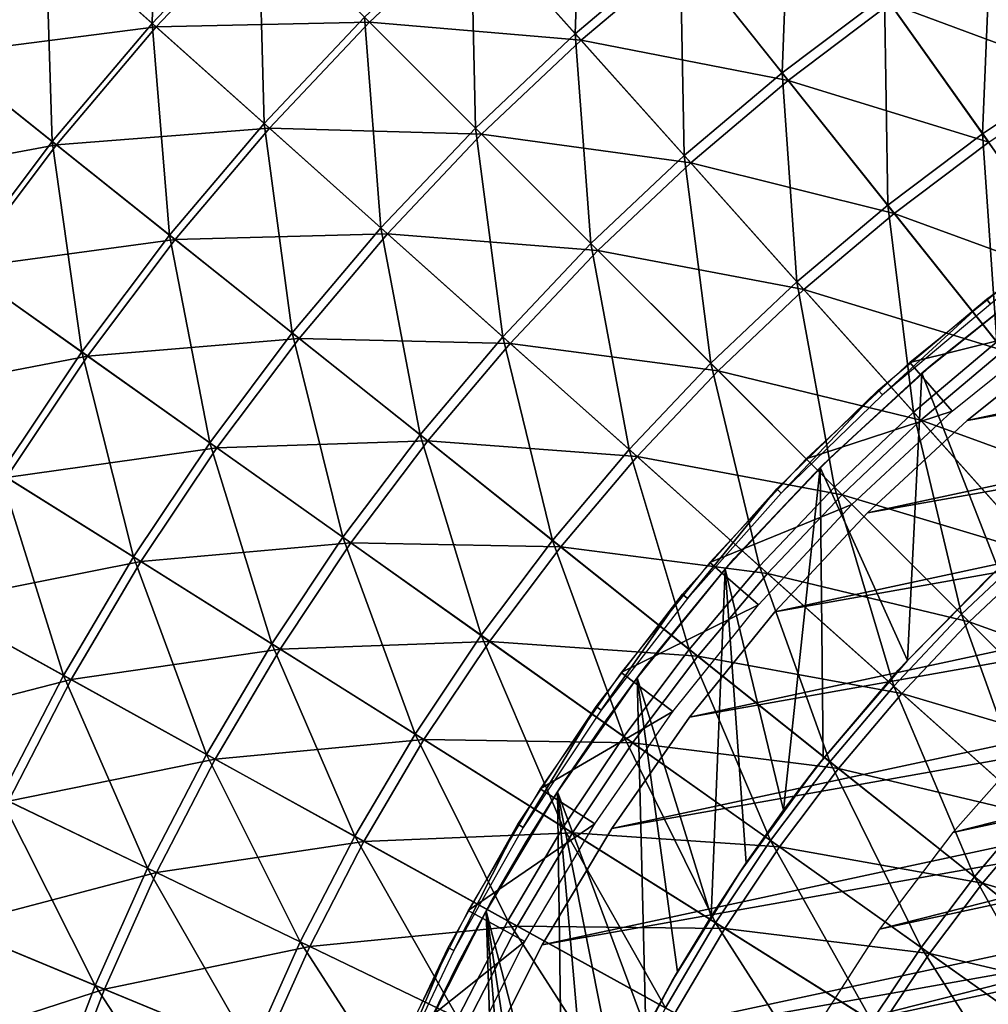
# Model space of a CAD drawing. Header units: millimetres. Extents: x -63 to 63, y -63 to 63.
# Tile 34 of 107: x -33 to -19, y 13 to 28. Entities that reach past the tile are written whole.
import ezdxf

# ---------------------------------------------------------------- set-up
doc = ezdxf.new("R2010")
doc.units = ezdxf.units.MM
doc.header["$LTSCALE"] = 106.095679
for name, color, linetype in [('1', 7, 'CONTINUOUS'), ('11', 7, 'CONTINUOUS'), ('15', 7, 'CONTINUOUS'), ('17', 7, 'CONTINUOUS'), ('18', 7, 'CONTINUOUS'), ('21', 7, 'CONTINUOUS'), ('24', 7, 'CONTINUOUS'), ('26', 7, 'CONTINUOUS'), ('3', 7, 'CONTINUOUS'), ('7', 7, 'CONTINUOUS')]:
    doc.layers.add(name, color=color, linetype=linetype)

msp = doc.modelspace()

# ---------------------------------------------------------------- linework, layer by layer
at = {"layer": '1', "color": 4, "linetype": 'Continuous'}
for points in [[(-19.805, 22.856, -29.793), (-17.533, 23.421, -0.193), (-18.124, 24.211, -29.793), (-19.805, 22.856, -29.793)], [(-19.159, 22.111, -0.193), (-17.533, 23.421, -0.193), (-19.805, 22.856, -29.793), (-19.159, 22.111, -0.193)], [(-21.385, 21.385, -29.793), (-19.159, 22.111, -0.193), (-19.805, 22.856, -29.793), (-21.385, 21.385, -29.793)], [(-20.687, 20.687, -0.193), (-19.159, 22.111, -0.193), (-21.385, 21.385, -29.793), (-20.687, 20.687, -0.193)], [(-22.856, 19.805, -29.793), (-20.687, 20.687, -0.193), (-21.385, 21.385, -29.793), (-22.856, 19.805, -29.793)], [(-22.111, 19.159, -0.193), (-20.687, 20.687, -0.193), (-22.856, 19.805, -29.793), (-22.111, 19.159, -0.193)], [(-24.211, 18.124, -29.793), (-22.111, 19.159, -0.193), (-22.856, 19.805, -29.793), (-24.211, 18.124, -29.793)], [(-23.421, 17.533, -0.193), (-22.111, 19.159, -0.193), (-24.211, 18.124, -29.793), (-23.421, 17.533, -0.193)], [(-25.442, 16.351, -29.793), (-23.421, 17.533, -0.193), (-24.211, 18.124, -29.793), (-25.442, 16.351, -29.793)], [(-24.612, 15.817, -0.193), (-23.421, 17.533, -0.193), (-25.442, 16.351, -29.793), (-24.612, 15.817, -0.193)], [(-26.544, 14.494, -29.793), (-24.612, 15.817, -0.193), (-25.442, 16.351, -29.793), (-26.544, 14.494, -29.793)], [(-25.678, 14.021, -0.193), (-24.612, 15.817, -0.193), (-26.544, 14.494, -29.793), (-25.678, 14.021, -0.193)], [(-27.51, 12.563, -29.793), (-25.678, 14.021, -0.193), (-26.544, 14.494, -29.793), (-27.51, 12.563, -29.793)], [(-26.613, 12.154, -0.193), (-25.678, 14.021, -0.193), (-27.51, 12.563, -29.793), (-26.613, 12.154, -0.193)]]:
    msp.add_3dface(points, dxfattribs=at)
at = {"layer": '11', "linetype": 'Continuous'}
for points in [[(-31.285, 31.285, -2.761), (-31.365, 28.03, -0.549), (-32.99, 29.482, -2.761), (-31.285, 31.285, -2.761)], [(-29.744, 29.744, -0.549), (-31.365, 28.03, -0.549), (-31.285, 31.285, -2.761), (-29.744, 29.744, -0.549)], [(-24.799, 31.098, 1.548), (-24.909, 27.873, 3.526), (-26.504, 29.658, 1.548), (-24.799, 31.098, 1.548)], [(-23.307, 29.226, 3.526), (-24.909, 27.873, 3.526), (-24.799, 31.098, 1.548), (-23.307, 29.226, 3.526)], [(-32.99, 29.482, -2.761), (-34.592, 27.586, -2.761), (-34.529, 30.857, -5.082), (-32.99, 29.482, -2.761)], [(-21.631, 30.487, 3.526), (-21.753, 27.277, 5.378), (-23.307, 29.226, 3.526), (-21.631, 30.487, 3.526)], [(-20.189, 28.454, 5.378), (-21.753, 27.277, 5.378), (-21.631, 30.487, 3.526), (-20.189, 28.454, 5.378)], [(-29.744, 29.744, -0.549), (-29.658, 26.504, 1.548), (-31.365, 28.03, -0.549), (-29.744, 29.744, -0.549)], [(-28.125, 28.125, 1.548), (-29.658, 26.504, 1.548), (-29.744, 29.744, -0.549), (-28.125, 28.125, 1.548)], [(-26.504, 29.658, 1.548), (-26.432, 26.432, 3.526), (-28.125, 28.125, 1.548), (-26.504, 29.658, 1.548)], [(-24.909, 27.873, 3.526), (-26.432, 26.432, 3.526), (-26.504, 29.658, 1.548), (-24.909, 27.873, 3.526)], [(-32.99, 29.482, -2.761), (-32.888, 26.227, -0.549), (-34.592, 27.586, -2.761), (-32.99, 29.482, -2.761)], [(-31.365, 28.03, -0.549), (-32.888, 26.227, -0.549), (-32.99, 29.482, -2.761), (-31.365, 28.03, -0.549)], [(-18.562, 29.541, 5.378), (-18.694, 26.346, 7.1), (-20.189, 28.454, 5.378), (-18.562, 29.541, 5.378)], [(-17.187, 27.353, 7.1), (-18.694, 26.346, 7.1), (-18.562, 29.541, 5.378), (-17.187, 27.353, 7.1)], [(-23.307, 29.226, 3.526), (-23.248, 26.014, 5.378), (-24.909, 27.873, 3.526), (-23.307, 29.226, 3.526)], [(-21.753, 27.277, 5.378), (-23.248, 26.014, 5.378), (-23.307, 29.226, 3.526), (-21.753, 27.277, 5.378)], [(-20.189, 28.454, 5.378), (-20.142, 25.257, 7.1), (-21.753, 27.277, 5.378), (-20.189, 28.454, 5.378)], [(-18.694, 26.346, 7.1), (-20.142, 25.257, 7.1), (-20.189, 28.454, 5.378), (-18.694, 26.346, 7.1)], [(-28.125, 28.125, 1.548), (-27.873, 24.909, 3.526), (-29.658, 26.504, 1.548), (-28.125, 28.125, 1.548)], [(-26.432, 26.432, 3.526), (-27.873, 24.909, 3.526), (-28.125, 28.125, 1.548), (-26.432, 26.432, 3.526)], [(-31.365, 28.03, -0.549), (-31.098, 24.799, 1.548), (-32.888, 26.227, -0.549), (-31.365, 28.03, -0.549)], [(-29.658, 26.504, 1.548), (-31.098, 24.799, 1.548), (-31.365, 28.03, -0.549), (-29.658, 26.504, 1.548)], [(-24.909, 27.873, 3.526), (-24.67, 24.67, 5.378), (-26.432, 26.432, 3.526), (-24.909, 27.873, 3.526)], [(-23.248, 26.014, 5.378), (-24.67, 24.67, 5.378), (-24.909, 27.873, 3.526), (-23.248, 26.014, 5.378)], [(-32.888, 26.227, -0.549), (-34.307, 24.342, -0.549), (-34.592, 27.586, -2.761), (-32.888, 26.227, -0.549)], [(-17.187, 27.353, 7.1), (-17.149, 24.17, 8.688), (-18.694, 26.346, 7.1), (-17.187, 27.353, 7.1)], [(-21.753, 27.277, 5.378), (-21.526, 24.088, 7.1), (-23.248, 26.014, 5.378), (-21.753, 27.277, 5.378)], [(-20.142, 25.257, 7.1), (-21.526, 24.088, 7.1), (-21.753, 27.277, 5.378), (-20.142, 25.257, 7.1)], [(-29.658, 26.504, 1.548), (-29.226, 23.307, 3.526), (-31.098, 24.799, 1.548), (-29.658, 26.504, 1.548)], [(-27.873, 24.909, 3.526), (-29.226, 23.307, 3.526), (-29.658, 26.504, 1.548), (-27.873, 24.909, 3.526)], [(-26.432, 26.432, 3.526), (-26.014, 23.248, 5.378), (-27.873, 24.909, 3.526), (-26.432, 26.432, 3.526)], [(-24.67, 24.67, 5.378), (-26.014, 23.248, 5.378), (-26.432, 26.432, 3.526), (-24.67, 24.67, 5.378)], [(-18.694, 26.346, 7.1), (-18.478, 23.17, 8.688), (-20.142, 25.257, 7.1), (-18.694, 26.346, 7.1)], [(-17.149, 24.17, 8.688), (-18.478, 23.17, 8.688), (-18.694, 26.346, 7.1), (-17.149, 24.17, 8.688)], [(-32.888, 26.227, -0.549), (-32.439, 23.017, 1.548), (-34.307, 24.342, -0.549), (-32.888, 26.227, -0.549)], [(-31.098, 24.799, 1.548), (-32.439, 23.017, 1.548), (-32.888, 26.227, -0.549), (-31.098, 24.799, 1.548)], [(-23.248, 26.014, 5.378), (-22.843, 22.843, 7.1), (-24.67, 24.67, 5.378), (-23.248, 26.014, 5.378)], [(-21.526, 24.088, 7.1), (-22.843, 22.843, 7.1), (-23.248, 26.014, 5.378), (-21.526, 24.088, 7.1)], [(-20.142, 25.257, 7.1), (-19.748, 22.098, 8.688), (-21.526, 24.088, 7.1), (-20.142, 25.257, 7.1)], [(-18.478, 23.17, 8.688), (-19.748, 22.098, 8.688), (-20.142, 25.257, 7.1), (-18.478, 23.17, 8.688)], [(-31.098, 24.799, 1.548), (-30.487, 21.631, 3.526), (-32.439, 23.017, 1.548), (-31.098, 24.799, 1.548)], [(-29.226, 23.307, 3.526), (-30.487, 21.631, 3.526), (-31.098, 24.799, 1.548), (-29.226, 23.307, 3.526)], [(-27.873, 24.909, 3.526), (-27.277, 21.753, 5.378), (-29.226, 23.307, 3.526), (-27.873, 24.909, 3.526)], [(-26.014, 23.248, 5.378), (-27.277, 21.753, 5.378), (-27.873, 24.909, 3.526), (-26.014, 23.248, 5.378)], [(-24.67, 24.67, 5.378), (-24.088, 21.526, 7.1), (-26.014, 23.248, 5.378), (-24.67, 24.67, 5.378)], [(-22.843, 22.843, 7.1), (-24.088, 21.526, 7.1), (-24.67, 24.67, 5.378), (-22.843, 22.843, 7.1)], [(-32.439, 23.017, 1.548), (-33.679, 21.162, 1.548), (-34.307, 24.342, -0.549), (-32.439, 23.017, 1.548)], [(-21.526, 24.088, 7.1), (-20.956, 20.956, 8.688), (-22.843, 22.843, 7.1), (-21.526, 24.088, 7.1)], [(-19.748, 22.098, 8.688), (-20.956, 20.956, 8.688), (-21.526, 24.088, 7.1), (-19.748, 22.098, 8.688)], [(-29.226, 23.307, 3.526), (-28.454, 20.189, 5.378), (-30.487, 21.631, 3.526), (-29.226, 23.307, 3.526)], [(-27.277, 21.753, 5.378), (-28.454, 20.189, 5.378), (-29.226, 23.307, 3.526), (-27.277, 21.753, 5.378)], [(-26.014, 23.248, 5.378), (-25.257, 20.142, 7.1), (-27.277, 21.753, 5.378), (-26.014, 23.248, 5.378)], [(-24.088, 21.526, 7.1), (-25.257, 20.142, 7.1), (-26.014, 23.248, 5.378), (-24.088, 21.526, 7.1)], [(-18.478, 23.17, 8.688), (-17.918, 20.05, 10.136), (-19.748, 22.098, 8.688), (-18.478, 23.17, 8.688)], [(-32.439, 23.017, 1.548), (-31.651, 19.888, 3.526), (-33.679, 21.162, 1.548), (-32.439, 23.017, 1.548)], [(-30.487, 21.631, 3.526), (-31.651, 19.888, 3.526), (-32.439, 23.017, 1.548), (-30.487, 21.631, 3.526)], [(-22.843, 22.843, 7.1), (-22.098, 19.748, 8.688), (-24.088, 21.526, 7.1), (-22.843, 22.843, 7.1)], [(-20.956, 20.956, 8.688), (-22.098, 19.748, 8.688), (-22.843, 22.843, 7.1), (-20.956, 20.956, 8.688)], [(-19.748, 22.098, 8.688), (-19.014, 19.014, 10.136), (-20.956, 20.956, 8.688), (-19.748, 22.098, 8.688)], [(-17.918, 20.05, 10.136), (-19.014, 19.014, 10.136), (-19.748, 22.098, 8.688), (-17.918, 20.05, 10.136)], [(-27.277, 21.753, 5.378), (-26.346, 18.694, 7.1), (-28.454, 20.189, 5.378), (-27.277, 21.753, 5.378)], [(-25.257, 20.142, 7.1), (-26.346, 18.694, 7.1), (-27.277, 21.753, 5.378), (-25.257, 20.142, 7.1)], [(-30.487, 21.631, 3.526), (-29.541, 18.562, 5.378), (-31.651, 19.888, 3.526), (-30.487, 21.631, 3.526)], [(-28.454, 20.189, 5.378), (-29.541, 18.562, 5.378), (-30.487, 21.631, 3.526), (-28.454, 20.189, 5.378)], [(-24.088, 21.526, 7.1), (-23.17, 18.478, 8.688), (-25.257, 20.142, 7.1), (-24.088, 21.526, 7.1)], [(-22.098, 19.748, 8.688), (-23.17, 18.478, 8.688), (-24.088, 21.526, 7.1), (-22.098, 19.748, 8.688)], [(-33.679, 21.162, 1.548), (-32.717, 18.082, 3.526), (-34.812, 19.24, 1.548), (-33.679, 21.162, 1.548)], [(-31.651, 19.888, 3.526), (-32.717, 18.082, 3.526), (-33.679, 21.162, 1.548), (-31.651, 19.888, 3.526)], [(-20.956, 20.956, 8.688), (-20.05, 17.918, 10.136), (-22.098, 19.748, 8.688), (-20.956, 20.956, 8.688)], [(-19.014, 19.014, 10.136), (-20.05, 17.918, 10.136), (-20.956, 20.956, 8.688), (-19.014, 19.014, 10.136)], [(-28.454, 20.189, 5.378), (-27.353, 17.187, 7.1), (-29.541, 18.562, 5.378), (-28.454, 20.189, 5.378)], [(-26.346, 18.694, 7.1), (-27.353, 17.187, 7.1), (-28.454, 20.189, 5.378), (-26.346, 18.694, 7.1)], [(-25.257, 20.142, 7.1), (-24.17, 17.149, 8.688), (-26.346, 18.694, 7.1), (-25.257, 20.142, 7.1)], [(-23.17, 18.478, 8.688), (-24.17, 17.149, 8.688), (-25.257, 20.142, 7.1), (-23.17, 18.478, 8.688)], [(-17.918, 20.05, 10.136), (-17.022, 17.022, 11.442), (-19.014, 19.014, 10.136), (-17.918, 20.05, 10.136)], [(-31.651, 19.888, 3.526), (-30.535, 16.876, 5.378), (-32.717, 18.082, 3.526), (-31.651, 19.888, 3.526)], [(-29.541, 18.562, 5.378), (-30.535, 16.876, 5.378), (-31.651, 19.888, 3.526), (-29.541, 18.562, 5.378)], [(-22.098, 19.748, 8.688), (-21.023, 16.765, 10.136), (-23.17, 18.478, 8.688), (-22.098, 19.748, 8.688)], [(-20.05, 17.918, 10.136), (-21.023, 16.765, 10.136), (-22.098, 19.748, 8.688), (-20.05, 17.918, 10.136)], [(-32.717, 18.082, 3.526), (-33.679, 16.219, 3.526), (-34.812, 19.24, 1.548), (-32.717, 18.082, 3.526)], [(-19.014, 19.014, 10.136), (-17.949, 16.04, 11.442), (-20.05, 17.918, 10.136), (-19.014, 19.014, 10.136)], [(-17.022, 17.022, 11.442), (-17.949, 16.04, 11.442), (-19.014, 19.014, 10.136), (-17.022, 17.022, 11.442)], [(-26.346, 18.694, 7.1), (-25.093, 15.767, 8.688), (-27.353, 17.187, 7.1), (-26.346, 18.694, 7.1)], [(-24.17, 17.149, 8.688), (-25.093, 15.767, 8.688), (-26.346, 18.694, 7.1), (-24.17, 17.149, 8.688)], [(-29.541, 18.562, 5.378), (-28.274, 15.626, 7.1), (-30.535, 16.876, 5.378), (-29.541, 18.562, 5.378)], [(-27.353, 17.187, 7.1), (-28.274, 15.626, 7.1), (-29.541, 18.562, 5.378), (-27.353, 17.187, 7.1)], [(-23.17, 18.478, 8.688), (-21.93, 15.56, 10.136), (-24.17, 17.149, 8.688), (-23.17, 18.478, 8.688)], [(-21.023, 16.765, 10.136), (-21.93, 15.56, 10.136), (-23.17, 18.478, 8.688), (-21.023, 16.765, 10.136)], [(-32.717, 18.082, 3.526), (-31.434, 15.138, 5.378), (-33.679, 16.219, 3.526), (-32.717, 18.082, 3.526)], [(-30.535, 16.876, 5.378), (-31.434, 15.138, 5.378), (-32.717, 18.082, 3.526), (-30.535, 16.876, 5.378)], [(-20.05, 17.918, 10.136), (-18.82, 15.009, 11.442), (-21.023, 16.765, 10.136), (-20.05, 17.918, 10.136)], [(-17.949, 16.04, 11.442), (-18.82, 15.009, 11.442), (-20.05, 17.918, 10.136), (-17.949, 16.04, 11.442)], [(-27.353, 17.187, 7.1), (-25.938, 14.335, 8.688), (-28.274, 15.626, 7.1), (-27.353, 17.187, 7.1)], [(-25.093, 15.767, 8.688), (-25.938, 14.335, 8.688), (-27.353, 17.187, 7.1), (-25.093, 15.767, 8.688)], [(-24.17, 17.149, 8.688), (-22.768, 14.306, 10.136), (-25.093, 15.767, 8.688), (-24.17, 17.149, 8.688)], [(-21.93, 15.56, 10.136), (-22.768, 14.306, 10.136), (-24.17, 17.149, 8.688), (-21.93, 15.56, 10.136)], [(-30.535, 16.876, 5.378), (-29.106, 14.016, 7.1), (-31.434, 15.138, 5.378), (-30.535, 16.876, 5.378)], [(-28.274, 15.626, 7.1), (-29.106, 14.016, 7.1), (-30.535, 16.876, 5.378), (-28.274, 15.626, 7.1)], [(-21.023, 16.765, 10.136), (-19.632, 13.93, 11.442), (-21.93, 15.56, 10.136), (-21.023, 16.765, 10.136)], [(-18.82, 15.009, 11.442), (-19.632, 13.93, 11.442), (-21.023, 16.765, 10.136), (-18.82, 15.009, 11.442)], [(-33.679, 16.219, 3.526), (-32.233, 13.351, 5.378), (-34.536, 14.305, 3.526), (-33.679, 16.219, 3.526)], [(-31.434, 15.138, 5.378), (-32.233, 13.351, 5.378), (-33.679, 16.219, 3.526), (-31.434, 15.138, 5.378)], [(-17.949, 16.04, 11.442), (-16.568, 13.213, 12.603), (-18.82, 15.009, 11.442), (-17.949, 16.04, 11.442)], [(-28.274, 15.626, 7.1), (-26.701, 12.859, 8.688), (-29.106, 14.016, 7.1), (-28.274, 15.626, 7.1)], [(-25.938, 14.335, 8.688), (-26.701, 12.859, 8.688), (-28.274, 15.626, 7.1), (-25.938, 14.335, 8.688)], [(-25.093, 15.767, 8.688), (-23.534, 13.007, 10.136), (-25.938, 14.335, 8.688), (-25.093, 15.767, 8.688)], [(-22.768, 14.306, 10.136), (-23.534, 13.007, 10.136), (-25.093, 15.767, 8.688), (-22.768, 14.306, 10.136)], [(-21.93, 15.56, 10.136), (-20.382, 12.807, 11.442), (-22.768, 14.306, 10.136), (-21.93, 15.56, 10.136)], [(-19.632, 13.93, 11.442), (-20.382, 12.807, 11.442), (-21.93, 15.56, 10.136), (-19.632, 13.93, 11.442)], [(-31.434, 15.138, 5.378), (-29.846, 12.362, 7.1), (-32.233, 13.351, 5.378), (-31.434, 15.138, 5.378)], [(-29.106, 14.016, 7.1), (-29.846, 12.362, 7.1), (-31.434, 15.138, 5.378), (-29.106, 14.016, 7.1)], [(-18.82, 15.009, 11.442), (-17.283, 12.263, 12.603), (-19.632, 13.93, 11.442), (-18.82, 15.009, 11.442)], [(-16.568, 13.213, 12.603), (-17.283, 12.263, 12.603), (-18.82, 15.009, 11.442), (-16.568, 13.213, 12.603)], [(-34.536, 14.305, 3.526), (-32.931, 11.523, 5.378), (-35.283, 12.346, 3.526), (-34.536, 14.305, 3.526)], [(-32.233, 13.351, 5.378), (-32.931, 11.523, 5.378), (-34.536, 14.305, 3.526), (-32.233, 13.351, 5.378)], [(-25.938, 14.335, 8.688), (-24.226, 11.667, 10.136), (-26.701, 12.859, 8.688), (-25.938, 14.335, 8.688)], [(-23.534, 13.007, 10.136), (-24.226, 11.667, 10.136), (-25.938, 14.335, 8.688), (-23.534, 13.007, 10.136)], [(-22.768, 14.306, 10.136), (-21.068, 11.644, 11.442), (-23.534, 13.007, 10.136), (-22.768, 14.306, 10.136)], [(-20.382, 12.807, 11.442), (-21.068, 11.644, 11.442), (-22.768, 14.306, 10.136), (-20.382, 12.807, 11.442)], [(-29.106, 14.016, 7.1), (-27.38, 11.341, 8.688), (-29.846, 12.362, 7.1), (-29.106, 14.016, 7.1)], [(-26.701, 12.859, 8.688), (-27.38, 11.341, 8.688), (-29.106, 14.016, 7.1), (-26.701, 12.859, 8.688)], [(-19.632, 13.93, 11.442), (-17.943, 11.275, 12.603), (-20.382, 12.807, 11.442), (-19.632, 13.93, 11.442)], [(-17.283, 12.263, 12.603), (-17.943, 11.275, 12.603), (-19.632, 13.93, 11.442), (-17.283, 12.263, 12.603)], [(-32.233, 13.351, 5.378), (-30.492, 10.67, 7.1), (-32.931, 11.523, 5.378), (-32.233, 13.351, 5.378)], [(-29.846, 12.362, 7.1), (-30.492, 10.67, 7.1), (-32.233, 13.351, 5.378), (-29.846, 12.362, 7.1)]]:
    msp.add_3dface(points, dxfattribs=at)
at = {"layer": '15', "color": 251, "linetype": 'Continuous', "true_color": 0x4c4c4c}
for points in [[(-19.435, 22.853, -36), (-17.761, 24.178, -36), (-17.959, 24.026, -236), (-19.435, 22.853, -36)], [(-19.622, 22.692, -236), (-19.435, 22.853, -36), (-17.959, 24.026, -236), (-19.622, 22.692, -236)], [(-21.012, 21.412, -36), (-19.435, 22.853, -36), (-19.622, 22.692, -236), (-21.012, 21.412, -36)], [(-21.171, 21.255, -236), (-21.012, 21.412, -36), (-19.622, 22.692, -236), (-21.171, 21.255, -236)], [(-22.482, 19.863, -36), (-21.012, 21.412, -36), (-21.171, 21.255, -236), (-22.482, 19.863, -36)], [(-22.624, 19.7, -236), (-22.482, 19.863, -36), (-21.171, 21.255, -236), (-22.624, 19.7, -236)], [(-23.84, 18.212, -36), (-22.482, 19.863, -36), (-22.624, 19.7, -236), (-23.84, 18.212, -36)], [(-23.967, 18.043, -236), (-23.84, 18.212, -36), (-22.624, 19.7, -236), (-23.967, 18.043, -236)], [(-24.475, 17.349, -36), (-23.84, 18.212, -36), (-23.967, 18.043, -236), (-24.475, 17.349, -36)], [(-25.181, 16.307, -236), (-24.475, 17.349, -36), (-23.967, 18.043, -236), (-25.181, 16.307, -236)], [(-25.08, 16.462, -36), (-24.475, 17.349, -36), (-25.181, 16.307, -236), (-25.08, 16.462, -36)], [(-25.654, 15.552, -36), (-25.08, 16.462, -36), (-25.181, 16.307, -236), (-25.654, 15.552, -36)], [(-26.27, 14.482, -236), (-25.654, 15.552, -36), (-25.181, 16.307, -236), (-26.27, 14.482, -236)], [(-26.196, 14.62, -36), (-25.654, 15.552, -36), (-26.27, 14.482, -236), (-26.196, 14.62, -36)], [(-26.705, 13.668, -36), (-26.196, 14.62, -36), (-26.27, 14.482, -236), (-26.705, 13.668, -36)], [(-27.238, 12.565, -236), (-26.705, 13.668, -36), (-26.27, 14.482, -236), (-27.238, 12.565, -236)], [(-27.18, 12.698, -36), (-26.705, 13.668, -36), (-27.238, 12.565, -236), (-27.18, 12.698, -36)]]:
    msp.add_3dface(points, dxfattribs=at)
at = {"layer": '17', "color": 251, "linetype": 'Continuous', "true_color": 0x4c4c4c}
for points in [[(-18.613, 19.559, -36), (-18.455, 19.708, -236), (-17.145, 20.858, -36), (-18.613, 19.559, -36)], [(-19.84, 18.311, -236), (-18.455, 19.708, -236), (-18.613, 19.559, -36), (-19.84, 18.311, -236)], [(-19.98, 18.16, -36), (-19.84, 18.311, -236), (-18.613, 19.559, -36), (-19.98, 18.16, -36)], [(-21.128, 16.809, -236), (-19.84, 18.311, -236), (-19.98, 18.16, -36), (-21.128, 16.809, -236)], [(-21.241, 16.668, -36), (-21.128, 16.809, -236), (-19.98, 18.16, -36), (-21.241, 16.668, -36)], [(-21.73, 16.025, -236), (-21.128, 16.809, -236), (-21.241, 16.668, -36), (-21.73, 16.025, -236)], [(-22.392, 15.086, -36), (-21.73, 16.025, -236), (-21.241, 16.668, -36), (-22.392, 15.086, -36)], [(-22.3, 15.223, -236), (-21.73, 16.025, -236), (-22.392, 15.086, -36), (-22.3, 15.223, -236)], [(-22.837, 14.403, -236), (-22.3, 15.223, -236), (-22.392, 15.086, -36), (-22.837, 14.403, -236)], [(-23.43, 13.419, -36), (-22.837, 14.403, -236), (-22.392, 15.086, -36), (-23.43, 13.419, -36)], [(-23.347, 13.556, -236), (-22.837, 14.403, -236), (-23.43, 13.419, -36), (-23.347, 13.556, -236)], [(-23.83, 12.685, -236), (-23.347, 13.556, -236), (-23.43, 13.419, -36), (-23.83, 12.685, -236)], [(-24.344, 11.677, -36), (-23.83, 12.685, -236), (-23.43, 13.419, -36), (-24.344, 11.677, -36)]]:
    msp.add_3dface(points, dxfattribs=at)
at = {"layer": '18', "color": 251, "linetype": 'Continuous', "true_color": 0x4c4c4c}
for points in [[(-19.622, 22.692, -236), (-17.959, 24.026, -236), (-18.455, 19.708, -236), (-19.622, 22.692, -236)], [(-21.171, 21.255, -236), (-19.622, 22.692, -236), (-19.84, 18.311, -236), (-21.171, 21.255, -236)], [(-19.622, 22.692, -236), (-18.455, 19.708, -236), (-19.84, 18.311, -236), (-19.622, 22.692, -236)], [(-22.624, 19.7, -236), (-21.171, 21.255, -236), (-21.73, 16.025, -236), (-22.624, 19.7, -236)], [(-21.171, 21.255, -236), (-21.128, 16.809, -236), (-21.73, 16.025, -236), (-21.171, 21.255, -236)], [(-21.171, 21.255, -236), (-19.84, 18.311, -236), (-21.128, 16.809, -236), (-21.171, 21.255, -236)], [(-23.967, 18.043, -236), (-22.624, 19.7, -236), (-22.837, 14.403, -236), (-23.967, 18.043, -236)], [(-22.624, 19.7, -236), (-22.3, 15.223, -236), (-22.837, 14.403, -236), (-22.624, 19.7, -236)], [(-22.624, 19.7, -236), (-21.73, 16.025, -236), (-22.3, 15.223, -236), (-22.624, 19.7, -236)], [(-25.181, 16.307, -236), (-23.967, 18.043, -236), (-23.83, 12.685, -236), (-25.181, 16.307, -236)], [(-23.967, 18.043, -236), (-22.837, 14.403, -236), (-23.347, 13.556, -236), (-23.967, 18.043, -236)], [(-23.967, 18.043, -236), (-23.347, 13.556, -236), (-23.83, 12.685, -236), (-23.967, 18.043, -236)], [(-26.27, 14.482, -236), (-25.181, 16.307, -236), (-25.092, 9.965, -236), (-26.27, 14.482, -236)], [(-25.181, 16.307, -236), (-23.83, 12.685, -236), (-24.283, 11.794, -236), (-25.181, 16.307, -236)], [(-25.181, 16.307, -236), (-24.283, 11.794, -236), (-24.705, 10.886, -236), (-25.181, 16.307, -236)], [(-25.181, 16.307, -236), (-24.705, 10.886, -236), (-25.092, 9.965, -236), (-25.181, 16.307, -236)], [(-27.238, 12.565, -236), (-26.27, 14.482, -236), (-26.035, 7.146, -236), (-27.238, 12.565, -236)], [(-26.27, 14.482, -236), (-25.092, 9.965, -236), (-25.443, 9.035, -236), (-26.27, 14.482, -236)], [(-26.27, 14.482, -236), (-25.443, 9.035, -236), (-25.756, 8.099, -236), (-26.27, 14.482, -236)], [(-26.27, 14.482, -236), (-25.756, 8.099, -236), (-26.035, 7.146, -236), (-26.27, 14.482, -236)]]:
    msp.add_3dface(points, dxfattribs=at)
at = {"layer": '21', "linetype": 'Continuous'}
for points in [[(-17.922, 17.069, -201), (-19.148, 15.682, -201), (9.341, 22.92, -201), (-17.922, 17.069, -201)], [(9.341, 22.92, -201), (-19.148, 15.682, -201), (11.028, 22.157, -201), (9.341, 22.92, -201)], [(-19.148, 15.682, -201), (-20.266, 14.207, -201), (11.028, 22.157, -201), (-19.148, 15.682, -201)], [(11.028, 22.157, -201), (-20.266, 14.207, -201), (12.653, 21.271, -201), (11.028, 22.157, -201)], [(-20.266, 14.207, -201), (-21.271, 12.653, -201), (12.653, 21.271, -201), (-20.266, 14.207, -201)], [(12.653, 21.271, -201), (-21.271, 12.653, -201), (14.207, 20.266, -201), (12.653, 21.271, -201)], [(-21.271, 12.653, -201), (-22.157, 11.028, -201), (14.207, 20.266, -201), (-21.271, 12.653, -201)], [(14.207, 20.266, -201), (-22.157, 11.028, -201), (15.682, 19.148, -201), (14.207, 20.266, -201)], [(-22.157, 11.028, -201), (-22.92, 9.341, -201), (15.682, 19.148, -201), (-22.157, 11.028, -201)], [(15.682, 19.148, -201), (-22.92, 9.341, -201), (17.069, 17.922, -201), (15.682, 19.148, -201)], [(-22.92, 9.341, -201), (-23.554, 7.602, -201), (17.069, 17.922, -201), (-22.92, 9.341, -201)], [(17.069, 17.922, -201), (-23.554, 7.602, -201), (-2.728, 12.711, -201), (17.069, 17.922, -201)]]:
    msp.add_3dface(points, dxfattribs=at)
at = {"layer": '24', "linetype": 'Continuous'}
for points in [[(8.248, 27.802, -238), (10.211, 27.143, -238), (-18.929, 21.97, -238), (8.248, 27.802, -238)], [(-17.314, 23.264, -238), (8.248, 27.802, -238), (-18.929, 21.97, -238), (-17.314, 23.264, -238)], [(10.211, 27.143, -238), (12.121, 26.345, -238), (-20.448, 20.564, -238), (10.211, 27.143, -238)], [(-18.929, 21.97, -238), (10.211, 27.143, -238), (-20.448, 20.564, -238), (-18.929, 21.97, -238)], [(12.121, 26.345, -238), (13.97, 25.413, -238), (-21.863, 19.053, -238), (12.121, 26.345, -238)], [(-20.448, 20.564, -238), (12.121, 26.345, -238), (-21.863, 19.053, -238), (-20.448, 20.564, -238)], [(13.97, 25.413, -238), (15.747, 24.352, -238), (-23.167, 17.444, -238), (13.97, 25.413, -238)], [(-21.863, 19.053, -238), (13.97, 25.413, -238), (-23.167, 17.444, -238), (-21.863, 19.053, -238)], [(15.747, 24.352, -238), (17.444, 23.167, -238), (-24.352, 15.747, -238), (15.747, 24.352, -238)], [(-23.167, 17.444, -238), (15.747, 24.352, -238), (-24.352, 15.747, -238), (-23.167, 17.444, -238)], [(17.444, 23.167, -238), (19.053, 21.863, -238), (-25.414, 13.97, -238), (17.444, 23.167, -238)], [(-24.352, 15.747, -238), (17.444, 23.167, -238), (-25.414, 13.97, -238), (-24.352, 15.747, -238)], [(19.053, 21.863, -238), (20.564, 20.448, -238), (-26.345, 12.121, -238), (19.053, 21.863, -238)], [(-25.414, 13.97, -238), (19.053, 21.863, -238), (-26.345, 12.121, -238), (-25.414, 13.97, -238)], [(20.564, 20.448, -238), (21.97, 18.929, -238), (-27.143, 10.211, -238), (20.564, 20.448, -238)], [(-26.345, 12.121, -238), (20.564, 20.448, -238), (-27.143, 10.211, -238), (-26.345, 12.121, -238)], [(21.97, 18.929, -238), (-2.728, 12.711, -238), (-27.802, 8.248, -238), (21.97, 18.929, -238)], [(-27.143, 10.211, -238), (21.97, 18.929, -238), (-27.802, 8.248, -238), (-27.143, 10.211, -238)]]:
    msp.add_3dface(points, dxfattribs=at)
at = {"layer": '26', "linetype": 'Continuous'}
for points in [[(-17.314, 23.264, -238), (-18.929, 21.97, -238), (-17.314, 23.264, -236), (-17.314, 23.264, -238)], [(-17.314, 23.264, -236), (-18.929, 21.97, -238), (-18.929, 21.97, -236), (-17.314, 23.264, -236)], [(-18.929, 21.97, -238), (-20.448, 20.564, -238), (-18.929, 21.97, -236), (-18.929, 21.97, -238)], [(-18.929, 21.97, -236), (-20.448, 20.564, -238), (-20.448, 20.564, -236), (-18.929, 21.97, -236)], [(-20.448, 20.564, -238), (-21.863, 19.053, -238), (-20.448, 20.564, -236), (-20.448, 20.564, -238)], [(-20.448, 20.564, -236), (-21.863, 19.053, -238), (-21.863, 19.053, -236), (-20.448, 20.564, -236)], [(-21.863, 19.053, -238), (-23.167, 17.444, -238), (-21.863, 19.053, -236), (-21.863, 19.053, -238)], [(-21.863, 19.053, -236), (-23.167, 17.444, -238), (-23.167, 17.444, -236), (-21.863, 19.053, -236)], [(-23.167, 17.444, -238), (-24.352, 15.747, -238), (-23.167, 17.444, -236), (-23.167, 17.444, -238)], [(-23.167, 17.444, -236), (-24.352, 15.747, -238), (-24.352, 15.747, -236), (-23.167, 17.444, -236)], [(-24.352, 15.747, -236), (-25.414, 13.97, -238), (-25.414, 13.97, -236), (-24.352, 15.747, -236)], [(-24.352, 15.747, -238), (-25.414, 13.97, -238), (-24.352, 15.747, -236), (-24.352, 15.747, -238)], [(-25.414, 13.97, -238), (-26.345, 12.121, -238), (-25.414, 13.97, -236), (-25.414, 13.97, -238)], [(-25.414, 13.97, -236), (-26.345, 12.121, -238), (-26.345, 12.121, -236), (-25.414, 13.97, -236)]]:
    msp.add_3dface(points, dxfattribs=at)
at = {"layer": '3', "color": 251, "linetype": 'Continuous', "true_color": 0x4c4c4c}
for points in [[(-16.888, 25.093, -30.203), (-18.575, 23.748, -35.754), (-18.635, 23.824, -30.203), (-16.888, 25.093, -30.203)], [(-18.635, 23.824, -30.203), (-20.222, 22.362, -35.754), (-20.287, 22.434, -30.203), (-18.635, 23.824, -30.203)], [(-18.575, 23.748, -35.754), (-20.222, 22.362, -35.754), (-18.635, 23.824, -30.203), (-18.575, 23.748, -35.754)], [(-20.287, 22.434, -30.203), (-21.766, 20.863, -35.754), (-21.836, 20.93, -30.203), (-20.287, 22.434, -30.203)], [(-20.222, 22.362, -35.754), (-21.766, 20.863, -35.754), (-20.287, 22.434, -30.203), (-20.222, 22.362, -35.754)], [(-21.836, 20.93, -30.203), (-23.199, 19.257, -35.754), (-23.273, 19.319, -30.203), (-21.836, 20.93, -30.203)], [(-21.766, 20.863, -35.754), (-23.199, 19.257, -35.754), (-21.836, 20.93, -30.203), (-21.766, 20.863, -35.754)], [(-23.273, 19.319, -30.203), (-24.513, 17.553, -35.754), (-24.592, 17.609, -30.203), (-23.273, 19.319, -30.203)], [(-23.199, 19.257, -35.754), (-24.513, 17.553, -35.754), (-23.273, 19.319, -30.203), (-23.199, 19.257, -35.754)], [(-24.592, 17.609, -30.203), (-25.703, 15.759, -35.754), (-25.786, 15.81, -30.203), (-24.592, 17.609, -30.203)], [(-24.513, 17.553, -35.754), (-25.703, 15.759, -35.754), (-24.592, 17.609, -30.203), (-24.513, 17.553, -35.754)], [(-25.786, 15.81, -30.203), (-26.762, 13.885, -35.754), (-26.848, 13.93, -30.203), (-25.786, 15.81, -30.203)], [(-25.703, 15.759, -35.754), (-26.762, 13.885, -35.754), (-25.786, 15.81, -30.203), (-25.703, 15.759, -35.754)], [(-26.848, 13.93, -30.203), (-27.684, 11.941, -35.754), (-27.773, 11.979, -30.203), (-26.848, 13.93, -30.203)], [(-26.762, 13.885, -35.754), (-27.684, 11.941, -35.754), (-26.848, 13.93, -30.203), (-26.762, 13.885, -35.754)]]:
    msp.add_3dface(points, dxfattribs=at)
at = {"layer": '7', "linetype": 'Continuous'}
for points in [[(-31.305, 27.976, 1.586), (-29.688, 29.688, 1.586), (-32.958, 29.453, -0.552), (-31.305, 27.976, 1.586)], [(-31.305, 27.976, 1.586), (-28.047, 28.047, 3.611), (-29.688, 29.688, 1.586), (-31.305, 27.976, 1.586)], [(-28.047, 28.047, 3.611), (-26.43, 29.576, 3.611), (-29.688, 29.688, 1.586), (-28.047, 28.047, 3.611)], [(-34.558, 27.559, -0.552), (-32.958, 29.453, -0.552), (-36.206, 28.873, -2.797), (-34.558, 27.559, -0.552)], [(-34.558, 27.559, -0.552), (-31.305, 27.976, 1.586), (-32.958, 29.453, -0.552), (-34.558, 27.559, -0.552)], [(-28.047, 28.047, 3.611), (-24.819, 27.773, 5.518), (-26.43, 29.576, 3.611), (-28.047, 28.047, 3.611)], [(-24.819, 27.773, 5.518), (-23.223, 29.121, 5.518), (-26.43, 29.576, 3.611), (-24.819, 27.773, 5.518)], [(-20.102, 28.331, 7.304), (-17.101, 27.217, 8.963), (-18.482, 29.413, 7.304), (-20.102, 28.331, 7.304)], [(-24.819, 27.773, 5.518), (-21.659, 27.159, 7.304), (-23.223, 29.121, 5.518), (-24.819, 27.773, 5.518)], [(-21.659, 27.159, 7.304), (-20.102, 28.331, 7.304), (-23.223, 29.121, 5.518), (-21.659, 27.159, 7.304)], [(-21.659, 27.159, 7.304), (-18.6, 26.215, 8.963), (-20.102, 28.331, 7.304), (-21.659, 27.159, 7.304)], [(-18.6, 26.215, 8.963), (-17.101, 27.217, 8.963), (-20.102, 28.331, 7.304), (-18.6, 26.215, 8.963)], [(-32.825, 26.177, 1.586), (-31.305, 27.976, 1.586), (-34.558, 27.559, -0.552), (-32.825, 26.177, 1.586)], [(-32.825, 26.177, 1.586), (-29.576, 26.43, 3.611), (-31.305, 27.976, 1.586), (-32.825, 26.177, 1.586)], [(-29.576, 26.43, 3.611), (-28.047, 28.047, 3.611), (-31.305, 27.976, 1.586), (-29.576, 26.43, 3.611)], [(-29.576, 26.43, 3.611), (-26.338, 26.338, 5.518), (-28.047, 28.047, 3.611), (-29.576, 26.43, 3.611)], [(-26.338, 26.338, 5.518), (-24.819, 27.773, 5.518), (-28.047, 28.047, 3.611), (-26.338, 26.338, 5.518)], [(-26.338, 26.338, 5.518), (-23.148, 25.902, 7.304), (-24.819, 27.773, 5.518), (-26.338, 26.338, 5.518)], [(-23.148, 25.902, 7.304), (-21.659, 27.159, 7.304), (-24.819, 27.773, 5.518), (-23.148, 25.902, 7.304)], [(-36.049, 25.578, -0.552), (-32.825, 26.177, 1.586), (-34.558, 27.559, -0.552), (-36.049, 25.578, -0.552)], [(-23.148, 25.902, 7.304), (-20.041, 25.131, 8.963), (-21.659, 27.159, 7.304), (-23.148, 25.902, 7.304)], [(-20.041, 25.131, 8.963), (-18.6, 26.215, 8.963), (-21.659, 27.159, 7.304), (-20.041, 25.131, 8.963)], [(-31.011, 24.73, 3.611), (-29.576, 26.43, 3.611), (-32.825, 26.177, 1.586), (-31.011, 24.73, 3.611)], [(-31.011, 24.73, 3.611), (-27.773, 24.819, 5.518), (-29.576, 26.43, 3.611), (-31.011, 24.73, 3.611)], [(-27.773, 24.819, 5.518), (-26.338, 26.338, 5.518), (-29.576, 26.43, 3.611), (-27.773, 24.819, 5.518)], [(-27.773, 24.819, 5.518), (-24.563, 24.563, 7.304), (-26.338, 26.338, 5.518), (-27.773, 24.819, 5.518)], [(-24.563, 24.563, 7.304), (-23.148, 25.902, 7.304), (-26.338, 26.338, 5.518), (-24.563, 24.563, 7.304)], [(-34.241, 24.295, 1.586), (-32.825, 26.177, 1.586), (-36.049, 25.578, -0.552), (-34.241, 24.295, 1.586)], [(-34.241, 24.295, 1.586), (-31.011, 24.73, 3.611), (-32.825, 26.177, 1.586), (-34.241, 24.295, 1.586)], [(-20.041, 25.131, 8.963), (-17.053, 24.034, 10.491), (-18.6, 26.215, 8.963), (-20.041, 25.131, 8.963)], [(-24.563, 24.563, 7.304), (-21.419, 23.967, 8.963), (-23.148, 25.902, 7.304), (-24.563, 24.563, 7.304)], [(-21.419, 23.967, 8.963), (-20.041, 25.131, 8.963), (-23.148, 25.902, 7.304), (-21.419, 23.967, 8.963)], [(-21.419, 23.967, 8.963), (-18.374, 23.04, 10.491), (-20.041, 25.131, 8.963), (-21.419, 23.967, 8.963)], [(-18.374, 23.04, 10.491), (-17.053, 24.034, 10.491), (-20.041, 25.131, 8.963), (-18.374, 23.04, 10.491)], [(-29.121, 23.223, 5.518), (-27.773, 24.819, 5.518), (-31.011, 24.73, 3.611), (-29.121, 23.223, 5.518)], [(-29.121, 23.223, 5.518), (-25.902, 23.148, 7.304), (-27.773, 24.819, 5.518), (-29.121, 23.223, 5.518)], [(-25.902, 23.148, 7.304), (-24.563, 24.563, 7.304), (-27.773, 24.819, 5.518), (-25.902, 23.148, 7.304)], [(-32.349, 22.953, 3.611), (-31.011, 24.73, 3.611), (-34.241, 24.295, 1.586), (-32.349, 22.953, 3.611)], [(-32.349, 22.953, 3.611), (-29.121, 23.223, 5.518), (-31.011, 24.73, 3.611), (-32.349, 22.953, 3.611)], [(-25.902, 23.148, 7.304), (-22.729, 22.729, 8.963), (-24.563, 24.563, 7.304), (-25.902, 23.148, 7.304)], [(-22.729, 22.729, 8.963), (-21.419, 23.967, 8.963), (-24.563, 24.563, 7.304), (-22.729, 22.729, 8.963)], [(-35.549, 22.337, 1.586), (-32.349, 22.953, 3.611), (-34.241, 24.295, 1.586), (-35.549, 22.337, 1.586)], [(-22.729, 22.729, 8.963), (-19.637, 21.974, 10.491), (-21.419, 23.967, 8.963), (-22.729, 22.729, 8.963)], [(-19.637, 21.974, 10.491), (-18.374, 23.04, 10.491), (-21.419, 23.967, 8.963), (-19.637, 21.974, 10.491)], [(-30.377, 21.554, 5.518), (-29.121, 23.223, 5.518), (-32.349, 22.953, 3.611), (-30.377, 21.554, 5.518)], [(-30.377, 21.554, 5.518), (-27.159, 21.659, 7.304), (-29.121, 23.223, 5.518), (-30.377, 21.554, 5.518)], [(-27.159, 21.659, 7.304), (-25.902, 23.148, 7.304), (-29.121, 23.223, 5.518), (-27.159, 21.659, 7.304)], [(-27.159, 21.659, 7.304), (-23.967, 21.419, 8.963), (-25.902, 23.148, 7.304), (-27.159, 21.659, 7.304)], [(-23.967, 21.419, 8.963), (-22.729, 22.729, 8.963), (-25.902, 23.148, 7.304), (-23.967, 21.419, 8.963)], [(-19.637, 21.974, 10.491), (-16.662, 20.893, 11.884), (-18.374, 23.04, 10.491), (-19.637, 21.974, 10.491)], [(-33.585, 21.103, 3.611), (-32.349, 22.953, 3.611), (-35.549, 22.337, 1.586), (-33.585, 21.103, 3.611)], [(-33.585, 21.103, 3.611), (-30.377, 21.554, 5.518), (-32.349, 22.953, 3.611), (-33.585, 21.103, 3.611)], [(-23.967, 21.419, 8.963), (-20.838, 20.838, 10.491), (-22.729, 22.729, 8.963), (-23.967, 21.419, 8.963)], [(-20.838, 20.838, 10.491), (-19.637, 21.974, 10.491), (-22.729, 22.729, 8.963), (-20.838, 20.838, 10.491)], [(-20.838, 20.838, 10.491), (-17.807, 19.926, 11.884), (-19.637, 21.974, 10.491), (-20.838, 20.838, 10.491)], [(-17.807, 19.926, 11.884), (-16.662, 20.893, 11.884), (-19.637, 21.974, 10.491), (-17.807, 19.926, 11.884)], [(-28.331, 20.102, 7.304), (-27.159, 21.659, 7.304), (-30.377, 21.554, 5.518), (-28.331, 20.102, 7.304)], [(-28.331, 20.102, 7.304), (-25.131, 20.041, 8.963), (-27.159, 21.659, 7.304), (-28.331, 20.102, 7.304)], [(-25.131, 20.041, 8.963), (-23.967, 21.419, 8.963), (-27.159, 21.659, 7.304), (-25.131, 20.041, 8.963)], [(-31.538, 19.817, 5.518), (-30.377, 21.554, 5.518), (-33.585, 21.103, 3.611), (-31.538, 19.817, 5.518)], [(-31.538, 19.817, 5.518), (-28.331, 20.102, 7.304), (-30.377, 21.554, 5.518), (-31.538, 19.817, 5.518)], [(-25.131, 20.041, 8.963), (-21.974, 19.637, 10.491), (-23.967, 21.419, 8.963), (-25.131, 20.041, 8.963)], [(-21.974, 19.637, 10.491), (-20.838, 20.838, 10.491), (-23.967, 21.419, 8.963), (-21.974, 19.637, 10.491)], [(-34.715, 19.187, 3.611), (-31.538, 19.817, 5.518), (-33.585, 21.103, 3.611), (-34.715, 19.187, 3.611)], [(-21.974, 19.637, 10.491), (-18.897, 18.897, 11.884), (-20.838, 20.838, 10.491), (-21.974, 19.637, 10.491)], [(-18.897, 18.897, 11.884), (-17.807, 19.926, 11.884), (-20.838, 20.838, 10.491), (-18.897, 18.897, 11.884)], [(-29.413, 18.482, 7.304), (-28.331, 20.102, 7.304), (-31.538, 19.817, 5.518), (-29.413, 18.482, 7.304)], [(-29.413, 18.482, 7.304), (-26.215, 18.6, 8.963), (-28.331, 20.102, 7.304), (-29.413, 18.482, 7.304)], [(-26.215, 18.6, 8.963), (-25.131, 20.041, 8.963), (-28.331, 20.102, 7.304), (-26.215, 18.6, 8.963)], [(-26.215, 18.6, 8.963), (-23.04, 18.374, 10.491), (-25.131, 20.041, 8.963), (-26.215, 18.6, 8.963)], [(-23.04, 18.374, 10.491), (-21.974, 19.637, 10.491), (-25.131, 20.041, 8.963), (-23.04, 18.374, 10.491)], [(-18.897, 18.897, 11.884), (-15.934, 17.83, 13.14), (-17.807, 19.926, 11.884), (-18.897, 18.897, 11.884)], [(-32.599, 18.017, 5.518), (-31.538, 19.817, 5.518), (-34.715, 19.187, 3.611), (-32.599, 18.017, 5.518)], [(-32.599, 18.017, 5.518), (-29.413, 18.482, 7.304), (-31.538, 19.817, 5.518), (-32.599, 18.017, 5.518)], [(-23.04, 18.374, 10.491), (-19.926, 17.807, 11.884), (-21.974, 19.637, 10.491), (-23.04, 18.374, 10.491)], [(-19.926, 17.807, 11.884), (-18.897, 18.897, 11.884), (-21.974, 19.637, 10.491), (-19.926, 17.807, 11.884)], [(-35.737, 17.21, 3.611), (-32.599, 18.017, 5.518), (-34.715, 19.187, 3.611), (-35.737, 17.21, 3.611)], [(-19.926, 17.807, 11.884), (-16.908, 16.908, 13.14), (-18.897, 18.897, 11.884), (-19.926, 17.807, 11.884)], [(-16.908, 16.908, 13.14), (-15.934, 17.83, 13.14), (-18.897, 18.897, 11.884), (-16.908, 16.908, 13.14)], [(-30.403, 16.803, 7.304), (-29.413, 18.482, 7.304), (-32.599, 18.017, 5.518), (-30.403, 16.803, 7.304)], [(-30.403, 16.803, 7.304), (-27.217, 17.101, 8.963), (-29.413, 18.482, 7.304), (-30.403, 16.803, 7.304)], [(-27.217, 17.101, 8.963), (-26.215, 18.6, 8.963), (-29.413, 18.482, 7.304), (-27.217, 17.101, 8.963)], [(-27.217, 17.101, 8.963), (-24.034, 17.053, 10.491), (-26.215, 18.6, 8.963), (-27.217, 17.101, 8.963)], [(-24.034, 17.053, 10.491), (-23.04, 18.374, 10.491), (-26.215, 18.6, 8.963), (-24.034, 17.053, 10.491)], [(-24.034, 17.053, 10.491), (-20.893, 16.662, 11.884), (-23.04, 18.374, 10.491), (-24.034, 17.053, 10.491)], [(-20.893, 16.662, 11.884), (-19.926, 17.807, 11.884), (-23.04, 18.374, 10.491), (-20.893, 16.662, 11.884)], [(-33.558, 16.161, 5.518), (-32.599, 18.017, 5.518), (-35.737, 17.21, 3.611), (-33.558, 16.161, 5.518)], [(-33.558, 16.161, 5.518), (-30.403, 16.803, 7.304), (-32.599, 18.017, 5.518), (-33.558, 16.161, 5.518)], [(-20.893, 16.662, 11.884), (-17.83, 15.934, 13.14), (-19.926, 17.807, 11.884), (-20.893, 16.662, 11.884)], [(-17.83, 15.934, 13.14), (-16.908, 16.908, 13.14), (-19.926, 17.807, 11.884), (-17.83, 15.934, 13.14)], [(-28.133, 15.548, 8.963), (-27.217, 17.101, 8.963), (-30.403, 16.803, 7.304), (-28.133, 15.548, 8.963)], [(-28.133, 15.548, 8.963), (-24.953, 15.679, 10.491), (-27.217, 17.101, 8.963), (-28.133, 15.548, 8.963)], [(-24.953, 15.679, 10.491), (-24.034, 17.053, 10.491), (-27.217, 17.101, 8.963), (-24.953, 15.679, 10.491)], [(-24.953, 15.679, 10.491), (-21.795, 15.464, 11.884), (-24.034, 17.053, 10.491), (-24.953, 15.679, 10.491)], [(-21.795, 15.464, 11.884), (-20.893, 16.662, 11.884), (-24.034, 17.053, 10.491), (-21.795, 15.464, 11.884)], [(-31.298, 15.072, 7.304), (-30.403, 16.803, 7.304), (-33.558, 16.161, 5.518), (-31.298, 15.072, 7.304)], [(-31.298, 15.072, 7.304), (-28.133, 15.548, 8.963), (-30.403, 16.803, 7.304), (-31.298, 15.072, 7.304)], [(-21.795, 15.464, 11.884), (-18.695, 14.909, 13.14), (-20.893, 16.662, 11.884), (-21.795, 15.464, 11.884)], [(-18.695, 14.909, 13.14), (-17.83, 15.934, 13.14), (-20.893, 16.662, 11.884), (-18.695, 14.909, 13.14)], [(-34.412, 14.254, 5.518), (-31.298, 15.072, 7.304), (-33.558, 16.161, 5.518), (-34.412, 14.254, 5.518)], [(-18.695, 14.909, 13.14), (-15.689, 14.021, 14.255), (-17.83, 15.934, 13.14), (-18.695, 14.909, 13.14)], [(-25.793, 14.255, 10.491), (-24.953, 15.679, 10.491), (-28.133, 15.548, 8.963), (-25.793, 14.255, 10.491)], [(-25.793, 14.255, 10.491), (-22.628, 14.218, 11.884), (-24.953, 15.679, 10.491), (-25.793, 14.255, 10.491)], [(-22.628, 14.218, 11.884), (-21.795, 15.464, 11.884), (-24.953, 15.679, 10.491), (-22.628, 14.218, 11.884)], [(-28.96, 13.946, 8.963), (-28.133, 15.548, 8.963), (-31.298, 15.072, 7.304), (-28.96, 13.946, 8.963)], [(-28.96, 13.946, 8.963), (-25.793, 14.255, 10.491), (-28.133, 15.548, 8.963), (-28.96, 13.946, 8.963)], [(-22.628, 14.218, 11.884), (-19.502, 13.837, 13.14), (-21.795, 15.464, 11.884), (-22.628, 14.218, 11.884)], [(-19.502, 13.837, 13.14), (-18.695, 14.909, 13.14), (-21.795, 15.464, 11.884), (-19.502, 13.837, 13.14)], [(-32.094, 13.294, 7.304), (-31.298, 15.072, 7.304), (-34.412, 14.254, 5.518), (-32.094, 13.294, 7.304)], [(-32.094, 13.294, 7.304), (-28.96, 13.946, 8.963), (-31.298, 15.072, 7.304), (-32.094, 13.294, 7.304)], [(-19.502, 13.837, 13.14), (-16.451, 13.119, 14.255), (-18.695, 14.909, 13.14), (-19.502, 13.837, 13.14)], [(-16.451, 13.119, 14.255), (-15.689, 14.021, 14.255), (-18.695, 14.909, 13.14), (-16.451, 13.119, 14.255)], [(-35.157, 12.302, 5.518), (-32.094, 13.294, 7.304), (-34.412, 14.254, 5.518), (-35.157, 12.302, 5.518)], [(-26.551, 12.786, 10.491), (-25.793, 14.255, 10.491), (-28.96, 13.946, 8.963), (-26.551, 12.786, 10.491)], [(-26.551, 12.786, 10.491), (-23.389, 12.927, 11.884), (-25.793, 14.255, 10.491), (-26.551, 12.786, 10.491)], [(-23.389, 12.927, 11.884), (-22.628, 14.218, 11.884), (-25.793, 14.255, 10.491), (-23.389, 12.927, 11.884)], [(-23.389, 12.927, 11.884), (-20.247, 12.722, 13.14), (-22.628, 14.218, 11.884), (-23.389, 12.927, 11.884)], [(-20.247, 12.722, 13.14), (-19.502, 13.837, 13.14), (-22.628, 14.218, 11.884), (-20.247, 12.722, 13.14)], [(-29.697, 12.301, 8.963), (-28.96, 13.946, 8.963), (-32.094, 13.294, 7.304), (-29.697, 12.301, 8.963)], [(-29.697, 12.301, 8.963), (-26.551, 12.786, 10.491), (-28.96, 13.946, 8.963), (-29.697, 12.301, 8.963)], [(-20.247, 12.722, 13.14), (-17.161, 12.176, 14.255), (-19.502, 13.837, 13.14), (-20.247, 12.722, 13.14)], [(-17.161, 12.176, 14.255), (-16.451, 13.119, 14.255), (-19.502, 13.837, 13.14), (-17.161, 12.176, 14.255)], [(-32.789, 11.473, 7.304), (-32.094, 13.294, 7.304), (-35.157, 12.302, 5.518), (-32.789, 11.473, 7.304)], [(-32.789, 11.473, 7.304), (-29.697, 12.301, 8.963), (-32.094, 13.294, 7.304), (-32.789, 11.473, 7.304)]]:
    msp.add_3dface(points, dxfattribs=at)

doc.saveas('drawing.dxf')
